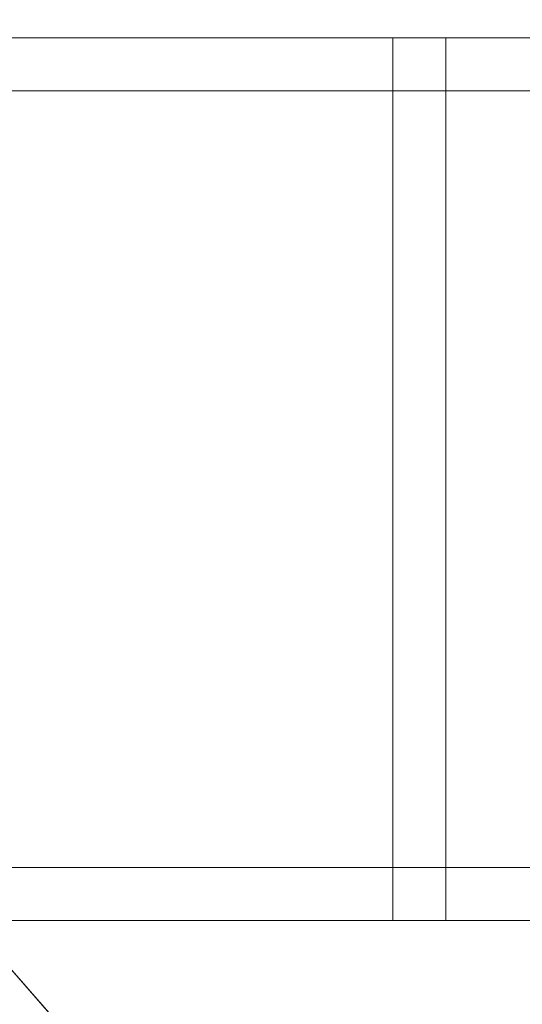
# Model space of a CAD drawing. Header units: millimetres. Extents: x -8543 to -6743, y 2136 to 3786.
# Tile 252 of 256: x -7286 to -7257, y 2755 to 2811. Entities that reach past the tile are written whole.
import ezdxf

# ---------------------------------------------------------------- set-up
doc = ezdxf.new("R2010")
doc.units = ezdxf.units.MM
doc.layers.add('A-GENM', color=13, linetype='Continuous', lineweight=5)

# ---------------------------------------------------------------- blocks, each defined once
blk = doc.blocks.new('Generic Models 3912 - Generic Models 22-433168-_3D_')
at = {"layer": 'A-GENM'}
mesh = blk.add_polyface(dxfattribs=at)
corners = [(-6765.768, 4540.118, 535.849), (-6765.768, 4537.118, 535.849), (-5518.768, 4537.118, 535.849), (-5518.768, 4540.118, 535.849)]
mesh.append_faces([[corners[k] for k in face] for face in [(0, 1, 2, 3)]])
mesh = blk.add_polyface(dxfattribs=at)
corners = [(-6765.768, 4537.118, 533.011), (-6765.768, 4540.118, 533.011), (-5518.768, 4540.118, 533.011), (-5518.768, 4537.118, 533.011)]
mesh.append_faces([[corners[k] for k in face] for face in [(0, 1, 2, 3)]])
mesh = blk.add_polyface(dxfattribs=at)
corners = [(-6765.768, 4540.118, 533.011), (-6765.768, 4540.118, 535.849), (-5518.768, 4540.118, 535.849), (-5518.768, 4540.118, 533.011)]
mesh.append_faces([[corners[k] for k in face] for face in [(3, 0, 1, 2)]])
mesh = blk.add_polyface(dxfattribs=at)
corners = [(-6765.768, 4540.118, 480.686), (-6765.768, 4537.118, 480.686), (-5518.768, 4537.118, 480.686), (-5518.768, 4540.118, 480.686)]
mesh.append_faces([[corners[k] for k in face] for face in [(0, 1, 2, 3)]])
mesh = blk.add_polyface(dxfattribs=at)
corners = [(-6765.768, 4537.118, 477.849), (-6765.768, 4540.118, 477.849), (-5518.768, 4540.118, 477.849), (-5518.768, 4537.118, 477.849)]
mesh.append_faces([[corners[k] for k in face] for face in [(0, 1, 2, 3)]])
mesh = blk.add_polyface(dxfattribs=at)
corners = [(-6765.768, 4540.118, 477.849), (-6765.768, 4540.118, 480.686), (-5518.768, 4540.118, 480.686), (-5518.768, 4540.118, 477.849)]
mesh.append_faces([[corners[k] for k in face] for face in [(3, 0, 1, 2)]])
mesh = blk.add_polyface(dxfattribs=at)
corners = [(-6765.768, 4537.118, 535.849), (-6765.768, 4537.118, 533.011), (-5518.768, 4537.118, 533.011), (-5518.768, 4537.118, 535.849)]
mesh.append_faces([[corners[k] for k in face] for face in [(3, 0, 1, 2)]])
mesh = blk.add_polyface(dxfattribs=at)
corners = [(-6765.768, 4537.118, 480.686), (-6765.768, 4537.118, 477.849), (-5518.768, 4537.118, 477.849), (-5518.768, 4537.118, 480.686)]
mesh.append_faces([[corners[k] for k in face] for face in [(3, 0, 1, 2)]])
mesh = blk.add_polyface(dxfattribs=at)
corners = [(-6765.768, 4493.118, 480.686), (-6765.768, 4490.118, 480.686), (-5518.768, 4490.118, 480.686), (-5518.768, 4493.118, 480.686)]
mesh.append_faces([[corners[k] for k in face] for face in [(0, 1, 2, 3)]])
mesh = blk.add_polyface(dxfattribs=at)
corners = [(-6765.768, 4490.118, 477.849), (-6765.768, 4493.118, 477.849), (-5518.768, 4493.118, 477.849), (-5518.768, 4490.118, 477.849)]
mesh.append_faces([[corners[k] for k in face] for face in [(0, 1, 2, 3)]])
mesh = blk.add_polyface(dxfattribs=at)
corners = [(-6765.768, 4493.118, 477.849), (-6765.768, 4493.118, 480.686), (-5518.768, 4493.118, 480.686), (-5518.768, 4493.118, 477.849)]
mesh.append_faces([[corners[k] for k in face] for face in [(3, 0, 1, 2)]])
mesh = blk.add_polyface(dxfattribs=at)
corners = [(-6765.768, 4493.118, 535.849), (-6765.768, 4490.118, 535.849), (-5518.768, 4490.118, 535.849), (-5518.768, 4493.118, 535.849)]
mesh.append_faces([[corners[k] for k in face] for face in [(0, 1, 2, 3)]])
mesh = blk.add_polyface(dxfattribs=at)
corners = [(-6765.768, 4490.118, 533.011), (-6765.768, 4493.118, 533.011), (-5518.768, 4493.118, 533.011), (-5518.768, 4490.118, 533.011)]
mesh.append_faces([[corners[k] for k in face] for face in [(0, 1, 2, 3)]])
mesh = blk.add_polyface(dxfattribs=at)
corners = [(-6765.768, 4493.118, 533.011), (-6765.768, 4493.118, 535.849), (-5518.768, 4493.118, 535.849), (-5518.768, 4493.118, 533.011)]
mesh.append_faces([[corners[k] for k in face] for face in [(3, 0, 1, 2)]])
mesh = blk.add_polyface(dxfattribs=at)
corners = [(-6765.768, 4490.118, 480.686), (-6765.768, 4490.118, 477.849), (-5518.768, 4490.118, 477.849), (-5518.768, 4490.118, 480.686)]
mesh.append_faces([[corners[k] for k in face] for face in [(3, 0, 1, 2)]])
mesh = blk.add_polyface(dxfattribs=at)
corners = [(-6765.768, 4490.118, 535.849), (-6765.768, 4490.118, 533.011), (-5518.768, 4490.118, 533.011), (-5518.768, 4490.118, 535.849)]
mesh.append_faces([[corners[k] for k in face] for face in [(3, 0, 1, 2)]])
blk = doc.blocks.new('Generic Models 3927 - Generic Models 62-433408-_3D_')
at = {"layer": 'A-GENM'}
mesh = blk.add_polyface(dxfattribs=at)
corners = [(-5738.827, 4493.118, 608.349), (-5738.827, 4493.118, 553.349), (-5738.827, 4537.118, 553.349), (-5738.827, 4537.118, 608.349), (-5738.827, 4540.118, 608.349), (-5738.827, 4540.118, 550.349), (-5738.827, 4490.118, 550.349), (-5738.827, 4490.118, 608.349)]
mesh.append_faces([[corners[k] for k in face] for face in [(1, 2, 5, 6)]], dxfattribs={"vtx1": -1, "vtx3": -1})
mesh.append_faces([[corners[k] for k in face] for face in [(7, 0, 1, 6)]], dxfattribs={"vtx2": -1})
mesh.append_faces([[corners[k] for k in face] for face in [(2, 3, 4, 5)]], dxfattribs={"vtx3": -1})
mesh = blk.add_polyface(dxfattribs=at)
corners = [(-5738.827, 4490.118, 550.349), (-5738.827, 4540.118, 550.349), (-5735.827, 4540.118, 550.349), (-5735.827, 4490.118, 550.349)]
mesh.append_faces([[corners[k] for k in face] for face in [(0, 1, 2, 3)]])
mesh = blk.add_polyface(dxfattribs=at)
corners = [(-5738.827, 4540.118, 550.349), (-5738.827, 4540.118, 608.349), (-5735.827, 4540.118, 608.349), (-5735.827, 4540.118, 550.349)]
mesh.append_faces([[corners[k] for k in face] for face in [(0, 1, 2, 3)]])
mesh = blk.add_polyface(dxfattribs=at)
corners = [(-5738.827, 4540.118, 608.349), (-5738.827, 4537.118, 608.349), (-5735.827, 4537.118, 608.349), (-5735.827, 4540.118, 608.349)]
mesh.append_faces([[corners[k] for k in face] for face in [(0, 1, 2, 3)]])
mesh = blk.add_polyface(dxfattribs=at)
corners = [(-5735.827, 4493.118, 608.349), (-5735.827, 4490.118, 608.349), (-5735.827, 4490.118, 550.349), (-5735.827, 4540.118, 550.349), (-5735.827, 4540.118, 608.349), (-5735.827, 4537.118, 608.349), (-5735.827, 4537.118, 553.349), (-5735.827, 4493.118, 553.349)]
mesh.append_faces([[corners[k] for k in face] for face in [(6, 3, 4, 5)]], dxfattribs={"vtx0": -1})
mesh.append_faces([[corners[k] for k in face] for face in [(3, 6, 7, 2)]], dxfattribs={"vtx0": -1, "vtx2": -1})
mesh.append_faces([[corners[k] for k in face] for face in [(1, 2, 7, 0)]], dxfattribs={"vtx1": -1})
mesh = blk.add_polyface(dxfattribs=at)
corners = [(-5738.827, 4537.118, 608.349), (-5738.827, 4537.118, 553.349), (-5735.827, 4537.118, 553.349), (-5735.827, 4537.118, 608.349)]
mesh.append_faces([[corners[k] for k in face] for face in [(0, 1, 2, 3)]])
mesh = blk.add_polyface(dxfattribs=at)
corners = [(-5738.827, 4537.118, 553.349), (-5738.827, 4493.118, 553.349), (-5735.827, 4493.118, 553.349), (-5735.827, 4537.118, 553.349)]
mesh.append_faces([[corners[k] for k in face] for face in [(0, 1, 2, 3)]])
mesh = blk.add_polyface(dxfattribs=at)
corners = [(-5738.827, 4493.118, 608.349), (-5738.827, 4490.118, 608.349), (-5735.827, 4490.118, 608.349), (-5735.827, 4493.118, 608.349)]
mesh.append_faces([[corners[k] for k in face] for face in [(0, 1, 2, 3)]])
mesh = blk.add_polyface(dxfattribs=at)
corners = [(-5738.827, 4493.118, 553.349), (-5738.827, 4493.118, 608.349), (-5735.827, 4493.118, 608.349), (-5735.827, 4493.118, 553.349)]
mesh.append_faces([[corners[k] for k in face] for face in [(0, 1, 2, 3)]])
mesh = blk.add_polyface(dxfattribs=at)
corners = [(-5738.827, 4490.118, 608.349), (-5738.827, 4490.118, 550.349), (-5735.827, 4490.118, 550.349), (-5735.827, 4490.118, 608.349)]
mesh.append_faces([[corners[k] for k in face] for face in [(0, 1, 2, 3)]])
blk = doc.blocks.new('Generic Models 3932 - Generic Models 22-433571-_3D_')
at = {"layer": 'A-GENM'}
mesh = blk.add_polyface(dxfattribs=at)
corners = [(-6765.768, 4540.118, 535.849), (-6765.768, 4537.118, 535.849), (-5515.768, 4537.118, 535.849), (-5515.768, 4540.118, 535.849)]
mesh.append_faces([[corners[k] for k in face] for face in [(0, 1, 2, 3)]])
mesh = blk.add_polyface(dxfattribs=at)
corners = [(-6765.768, 4537.118, 533.011), (-6765.768, 4540.118, 533.011), (-5515.768, 4540.118, 533.011), (-5515.768, 4537.118, 533.011)]
mesh.append_faces([[corners[k] for k in face] for face in [(0, 1, 2, 3)]])
mesh = blk.add_polyface(dxfattribs=at)
corners = [(-6765.768, 4540.118, 533.011), (-6765.768, 4540.118, 535.849), (-5515.768, 4540.118, 535.849), (-5515.768, 4540.118, 533.011)]
mesh.append_faces([[corners[k] for k in face] for face in [(0, 1, 2, 3)]])
mesh = blk.add_polyface(dxfattribs=at)
corners = [(-6765.768, 4540.118, 480.686), (-6765.768, 4537.118, 480.686), (-5515.768, 4537.118, 480.686), (-5515.768, 4540.118, 480.686)]
mesh.append_faces([[corners[k] for k in face] for face in [(0, 1, 2, 3)]])
mesh = blk.add_polyface(dxfattribs=at)
corners = [(-6765.768, 4537.118, 477.849), (-6765.768, 4540.118, 477.849), (-5515.768, 4540.118, 477.849), (-5515.768, 4537.118, 477.849)]
mesh.append_faces([[corners[k] for k in face] for face in [(0, 1, 2, 3)]])
mesh = blk.add_polyface(dxfattribs=at)
corners = [(-6765.768, 4540.118, 477.849), (-6765.768, 4540.118, 480.686), (-5515.768, 4540.118, 480.686), (-5515.768, 4540.118, 477.849)]
mesh.append_faces([[corners[k] for k in face] for face in [(0, 1, 2, 3)]])
mesh = blk.add_polyface(dxfattribs=at)
corners = [(-6765.768, 4537.118, 535.849), (-6765.768, 4537.118, 533.011), (-5515.768, 4537.118, 533.011), (-5515.768, 4537.118, 535.849)]
mesh.append_faces([[corners[k] for k in face] for face in [(0, 1, 2, 3)]])
mesh = blk.add_polyface(dxfattribs=at)
corners = [(-6765.768, 4537.118, 480.686), (-6765.768, 4537.118, 477.849), (-5515.768, 4537.118, 477.849), (-5515.768, 4537.118, 480.686)]
mesh.append_faces([[corners[k] for k in face] for face in [(0, 1, 2, 3)]])
mesh = blk.add_polyface(dxfattribs=at)
corners = [(-6765.768, 4493.118, 480.686), (-6765.768, 4490.118, 480.686), (-5515.768, 4490.118, 480.686), (-5515.768, 4493.118, 480.686)]
mesh.append_faces([[corners[k] for k in face] for face in [(0, 1, 2, 3)]])
mesh = blk.add_polyface(dxfattribs=at)
corners = [(-6765.768, 4490.118, 477.849), (-6765.768, 4493.118, 477.849), (-5515.768, 4493.118, 477.849), (-5515.768, 4490.118, 477.849)]
mesh.append_faces([[corners[k] for k in face] for face in [(0, 1, 2, 3)]])
mesh = blk.add_polyface(dxfattribs=at)
corners = [(-6765.768, 4493.118, 477.849), (-6765.768, 4493.118, 480.686), (-5515.768, 4493.118, 480.686), (-5515.768, 4493.118, 477.849)]
mesh.append_faces([[corners[k] for k in face] for face in [(0, 1, 2, 3)]])
mesh = blk.add_polyface(dxfattribs=at)
corners = [(-6765.768, 4493.118, 535.849), (-6765.768, 4490.118, 535.849), (-5515.768, 4490.118, 535.849), (-5515.768, 4493.118, 535.849)]
mesh.append_faces([[corners[k] for k in face] for face in [(0, 1, 2, 3)]])
mesh = blk.add_polyface(dxfattribs=at)
corners = [(-6765.768, 4490.118, 533.011), (-6765.768, 4493.118, 533.011), (-5515.768, 4493.118, 533.011), (-5515.768, 4490.118, 533.011)]
mesh.append_faces([[corners[k] for k in face] for face in [(0, 1, 2, 3)]])
mesh = blk.add_polyface(dxfattribs=at)
corners = [(-6765.768, 4493.118, 533.011), (-6765.768, 4493.118, 535.849), (-5515.768, 4493.118, 535.849), (-5515.768, 4493.118, 533.011)]
mesh.append_faces([[corners[k] for k in face] for face in [(0, 1, 2, 3)]])
mesh = blk.add_polyface(dxfattribs=at)
corners = [(-6765.768, 4490.118, 480.686), (-6765.768, 4490.118, 477.849), (-5515.768, 4490.118, 477.849), (-5515.768, 4490.118, 480.686)]
mesh.append_faces([[corners[k] for k in face] for face in [(0, 1, 2, 3)]])
mesh = blk.add_polyface(dxfattribs=at)
corners = [(-6765.768, 4490.118, 535.849), (-6765.768, 4490.118, 533.011), (-5515.768, 4490.118, 533.011), (-5515.768, 4490.118, 535.849)]
mesh.append_faces([[corners[k] for k in face] for face in [(0, 1, 2, 3)]])
blk = doc.blocks.new('Generic Models 3947 - Generic Models 62-433811-_3D_')
at = {"layer": 'A-GENM'}
mesh = blk.add_polyface(dxfattribs=at)
corners = [(-5738.827, 4493.118, 608.349), (-5738.827, 4493.118, 553.349), (-5738.827, 4537.118, 553.349), (-5738.827, 4537.118, 608.349), (-5738.827, 4540.118, 608.349), (-5738.827, 4540.118, 550.349), (-5738.827, 4490.118, 550.349), (-5738.827, 4490.118, 608.349)]
mesh.append_faces([[corners[k] for k in face] for face in [(1, 2, 5, 6)]], dxfattribs={"vtx1": -1, "vtx3": -1})
mesh.append_faces([[corners[k] for k in face] for face in [(7, 0, 1, 6)]], dxfattribs={"vtx2": -1})
mesh.append_faces([[corners[k] for k in face] for face in [(2, 3, 4, 5)]], dxfattribs={"vtx3": -1})
mesh = blk.add_polyface(dxfattribs=at)
corners = [(-5738.827, 4490.118, 550.349), (-5738.827, 4540.118, 550.349), (-5735.827, 4540.118, 550.349), (-5735.827, 4490.118, 550.349)]
mesh.append_faces([[corners[k] for k in face] for face in [(0, 1, 2, 3)]])
mesh = blk.add_polyface(dxfattribs=at)
corners = [(-5738.827, 4540.118, 550.349), (-5738.827, 4540.118, 608.349), (-5735.827, 4540.118, 608.349), (-5735.827, 4540.118, 550.349)]
mesh.append_faces([[corners[k] for k in face] for face in [(0, 1, 2, 3)]])
mesh = blk.add_polyface(dxfattribs=at)
corners = [(-5738.827, 4540.118, 608.349), (-5738.827, 4537.118, 608.349), (-5735.827, 4537.118, 608.349), (-5735.827, 4540.118, 608.349)]
mesh.append_faces([[corners[k] for k in face] for face in [(0, 1, 2, 3)]])
mesh = blk.add_polyface(dxfattribs=at)
corners = [(-5735.827, 4493.118, 608.349), (-5735.827, 4490.118, 608.349), (-5735.827, 4490.118, 550.349), (-5735.827, 4540.118, 550.349), (-5735.827, 4540.118, 608.349), (-5735.827, 4537.118, 608.349), (-5735.827, 4537.118, 553.349), (-5735.827, 4493.118, 553.349)]
mesh.append_faces([[corners[k] for k in face] for face in [(6, 3, 4, 5)]], dxfattribs={"vtx0": -1})
mesh.append_faces([[corners[k] for k in face] for face in [(3, 6, 7, 2)]], dxfattribs={"vtx0": -1, "vtx2": -1})
mesh.append_faces([[corners[k] for k in face] for face in [(1, 2, 7, 0)]], dxfattribs={"vtx1": -1})
mesh = blk.add_polyface(dxfattribs=at)
corners = [(-5738.827, 4537.118, 608.349), (-5738.827, 4537.118, 553.349), (-5735.827, 4537.118, 553.349), (-5735.827, 4537.118, 608.349)]
mesh.append_faces([[corners[k] for k in face] for face in [(0, 1, 2, 3)]])
mesh = blk.add_polyface(dxfattribs=at)
corners = [(-5738.827, 4537.118, 553.349), (-5738.827, 4493.118, 553.349), (-5735.827, 4493.118, 553.349), (-5735.827, 4537.118, 553.349)]
mesh.append_faces([[corners[k] for k in face] for face in [(0, 1, 2, 3)]])
mesh = blk.add_polyface(dxfattribs=at)
corners = [(-5738.827, 4493.118, 608.349), (-5738.827, 4490.118, 608.349), (-5735.827, 4490.118, 608.349), (-5735.827, 4493.118, 608.349)]
mesh.append_faces([[corners[k] for k in face] for face in [(0, 1, 2, 3)]])
mesh = blk.add_polyface(dxfattribs=at)
corners = [(-5738.827, 4493.118, 553.349), (-5738.827, 4493.118, 608.349), (-5735.827, 4493.118, 608.349), (-5735.827, 4493.118, 553.349)]
mesh.append_faces([[corners[k] for k in face] for face in [(0, 1, 2, 3)]])
mesh = blk.add_polyface(dxfattribs=at)
corners = [(-5738.827, 4490.118, 608.349), (-5738.827, 4490.118, 550.349), (-5735.827, 4490.118, 550.349), (-5735.827, 4490.118, 608.349)]
mesh.append_faces([[corners[k] for k in face] for face in [(0, 1, 2, 3)]])
blk = doc.blocks.new('Generic Models 593 - Generic Models 1-434030-_3D_')
at = {"layer": 'A-GENM'}
mesh = blk.add_polyface(dxfattribs=at)
corners = [(-13546.028, 4877.124, 1181.205), (-14246.028, 4877.124, 1181.205), (-14246.028, 4077.124, 1181.205), (-12446.028, 4077.124, 1181.205), (-12446.028, 4877.124, 1181.205), (-13146.028, 4877.124, 1181.205), (-13158.969, 4875.421, 1181.205), (-13171.028, 4870.426, 1181.205), (-13181.383, 4862.48, 1181.205), (-13207.952, 4835.911, 1181.205), (-13214.165, 4831.144, 1181.205), (-13221.4, 4828.147, 1181.205), (-13229.165, 4827.124, 1181.205), (-13462.891, 4827.124, 1181.205), (-13470.655, 4828.147, 1181.205), (-13477.891, 4831.144, 1181.205), (-13484.104, 4835.911, 1181.205), (-13510.672, 4862.48, 1181.205), (-13521.028, 4870.426, 1181.205), (-13533.087, 4875.421, 1181.205)]
mesh.append_faces([[corners[k] for k in face] for face in [(0, 18, 19), (2, 0, 1)]], dxfattribs={"vtx0": -1})
mesh.append_faces([[corners[k] for k in face] for face in [(9, 5, 8), (15, 2, 14), (13, 2, 12)]], dxfattribs={"vtx0": -1, "vtx1": -1})
mesh.append_faces([[corners[k] for k in face] for face in [(3, 11, 12, 2)]], dxfattribs={"vtx0": -1, "vtx2": -1})
mesh.append_faces([[corners[k] for k in face] for face in [(2, 15, 16, 0)]], dxfattribs={"vtx0": -1, "vtx2": -1, "vtx3": -1})
mesh.append_faces([[corners[k] for k in face] for face in [(7, 8, 5, 6)]], dxfattribs={"vtx1": -1})
mesh.append_faces([[corners[k] for k in face] for face in [(10, 11, 3), (17, 18, 0, 16), (13, 14, 2)]], dxfattribs={"vtx1": -1, "vtx2": -1})
mesh.append_faces([[corners[k] for k in face] for face in [(9, 10, 3, 5)]], dxfattribs={"vtx1": -1, "vtx2": -1, "vtx3": -1})
mesh.append_faces([[corners[k] for k in face] for face in [(3, 4, 5)]], dxfattribs={"vtx2": -1})
mesh = blk.add_polyface(dxfattribs=at)
corners = [(-13546.028, 4877.124, 1156.205), (-13533.087, 4875.421, 1156.205), (-13521.028, 4870.426, 1156.205), (-13510.672, 4862.48, 1156.205), (-13484.104, 4835.911, 1156.205), (-13477.891, 4831.144, 1156.205), (-13470.655, 4828.147, 1156.205), (-13462.891, 4827.124, 1156.205), (-13229.165, 4827.124, 1156.205), (-13221.4, 4828.147, 1156.205), (-13214.165, 4831.144, 1156.205), (-13207.952, 4835.911, 1156.205), (-13181.383, 4862.48, 1156.205), (-13171.028, 4870.426, 1156.205), (-13158.969, 4875.421, 1156.205), (-13146.028, 4877.124, 1156.205), (-12446.028, 4877.124, 1156.205), (-12446.028, 4077.124, 1156.205), (-14246.028, 4077.124, 1156.205), (-14246.028, 4877.124, 1156.205)]
mesh.append_faces([[corners[k] for k in face] for face in [(15, 13, 14), (17, 15, 16)]], dxfattribs={"vtx0": -1})
mesh.append_faces([[corners[k] for k in face] for face in [(4, 0, 3), (10, 17, 9), (8, 17, 7)]], dxfattribs={"vtx0": -1, "vtx1": -1})
mesh.append_faces([[corners[k] for k in face] for face in [(18, 6, 7, 17)]], dxfattribs={"vtx0": -1, "vtx2": -1})
mesh.append_faces([[corners[k] for k in face] for face in [(17, 10, 11, 15)]], dxfattribs={"vtx0": -1, "vtx2": -1, "vtx3": -1})
mesh.append_faces([[corners[k] for k in face] for face in [(2, 3, 0, 1)]], dxfattribs={"vtx1": -1})
mesh.append_faces([[corners[k] for k in face] for face in [(5, 6, 18), (12, 13, 15, 11), (8, 9, 17)]], dxfattribs={"vtx1": -1, "vtx2": -1})
mesh.append_faces([[corners[k] for k in face] for face in [(4, 5, 18, 0)]], dxfattribs={"vtx1": -1, "vtx2": -1, "vtx3": -1})
mesh.append_faces([[corners[k] for k in face] for face in [(18, 19, 0)]], dxfattribs={"vtx2": -1})

msp = doc.modelspace()

# ---------------------------------------------------------------- block references
at = {"layer": 'A-GENM'}
for name, p in [('Generic Models 593 - Generic Models 1-434030-_3D_', (5702.935, -1940.759, -131.17)), ('Generic Models 3912 - Generic Models 22-433168-_3D_', (-1525.775, -1730.261, 343.825)), ('Generic Models 3932 - Generic Models 22-433571-_3D_', (-1525.775, -1730.261, 441.325)), ('Generic Models 3927 - Generic Models 62-433408-_3D_', (-1525.775, -1730.261, 271.325)), ('Generic Models 3947 - Generic Models 62-433811-_3D_', (-1525.775, -1730.261, 368.825))]:
    msp.add_blockref(name, p, dxfattribs=at)

doc.saveas('drawing.dxf')
